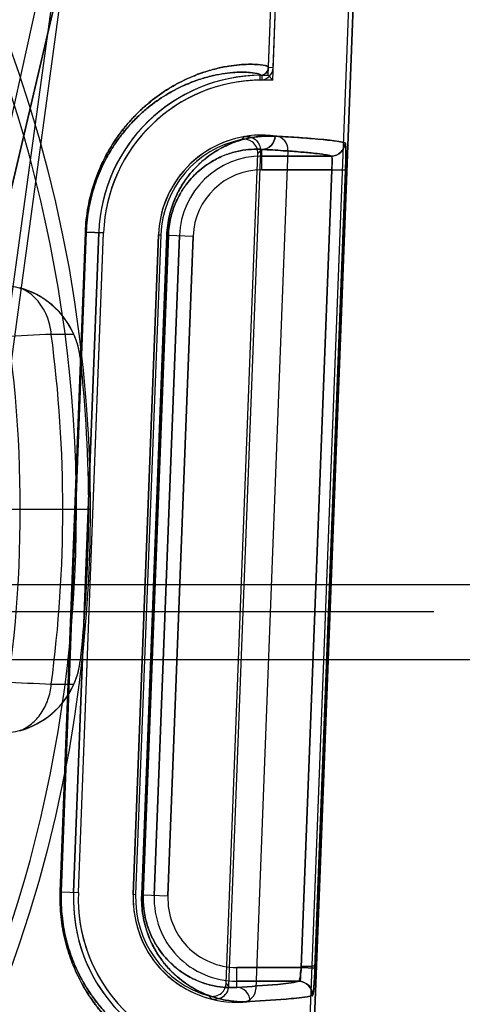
# Model space of a CAD drawing. Header units: millimetres. Extents: x 0 to 297, y 0 to 210.
# Tile 194 of 256: x 56.8239 to 56.9205, y 158.9259 to 159.1408. Entities that reach past the tile are written whole.
import ezdxf

# ---------------------------------------------------------------- set-up
doc = ezdxf.new("R2010")
doc.units = ezdxf.units.MM
doc.header["$LTSCALE"] = 16.335
doc.layers.get('0').update_dxf_attribs({"linetype": 'CONTINUOUS'})
for name, color, linetype in [('AXES_REF', 7, 'CONTINUOUS'), ('INTFCLR_1', 7, 'CONTINUOUS'), ('INTFCLR_144815', 7, 'CONTINUOUS'), ('INTFCLR_72935', 7, 'CONTINUOUS')]:
    doc.layers.add(name, color=color, linetype=linetype)

msp = doc.modelspace()

# ---------------------------------------------------------------- linework, layer by layer
at = {"color": 7, "linetype": 'Continuous'}
for radius in [5.8174969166, 5.817, 5.7797484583]:
    msp.add_circle((57.454730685, 154.8339782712), radius, dxfattribs=at)
msp.add_arc((57.454730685, 154.8339782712), 5.76, 278.2771290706, 261.7228709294, dxfattribs=at)
at = {"layer": 'AXES_REF', "color": 9, "linetype": 'Continuous'}
msp.add_circle((57.454730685, 154.8339782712), 5.3067073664, dxfattribs=at)
at = {"layer": 'INTFCLR_1', "color": 6, "linetype": 'Continuous'}
for p, q in [((56.87819331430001, 159.1304414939), (56.8866577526, 159.3519896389)), ((56.8792505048, 159.1304011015), (56.8877143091, 159.3519326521)), ((56.90357740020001, 159.3510800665), (56.8724361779, 158.5359899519)), ((56.9046339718, 159.351023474), (56.8734941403, 158.5359697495)), ((56.8824480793, 159.1123584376), (56.8754546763, 158.9293131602)), ((56.8356250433, 158.9503657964), (56.8411266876, 159.0943657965)), ((56.8366830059, 158.9503456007), (56.8421846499, 159.0943456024)), ((56.8541759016, 159.0938874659), (56.8486742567, 158.9498874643))]:
    msp.add_line(p, q, dxfattribs=at)
at = {"layer": 'INTFCLR_1', "color": 9, "linetype": 'Continuous'}
for p, q in [((56.8764248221, 159.1276521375), (56.8764135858, 159.1287100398)), ((56.8781933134, 159.1304414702), (56.8792505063, 159.1304011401)), ((56.8767899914, 159.1080753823), (56.8767899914, 159.1125277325)), ((56.8767899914, 159.1110749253), (56.8919546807, 159.1110749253)), ((56.8920279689, 159.1080753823), (56.8767899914, 159.1080753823)), ((56.8920279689, 159.1080753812), (56.8853699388, 158.9339715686)), ((56.8950230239, 159.1079608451), (56.8883648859, 158.9338570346)), ((56.8950230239, 159.1079608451), (56.8920279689, 159.1080753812)), ((56.832733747, 158.9504884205), (56.8382140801, 159.0944893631)), ((56.8384215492, 159.0944893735), (56.8329445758, 158.9504884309)), ((56.8384215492, 159.0944893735), (56.8382140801, 159.0944893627)), ((56.8384215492, 159.0944893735), (56.8421846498, 159.094345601)), ((56.85052442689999, 158.9498039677), (56.85600706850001, 159.093804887)), ((56.8563368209, 159.0938049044), (56.8508592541, 158.9498039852)), ((56.85325005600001, 158.9497126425), (56.8587517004, 159.0937126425)), ((56.85600706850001, 159.0938048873), (56.85633682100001, 159.0938049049)), ((56.85624741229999, 158.9495981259), (56.8617490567, 159.0935981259)), ((56.85633682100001, 159.0938049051), (56.8617490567, 159.0935981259)), ((56.8329445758, 158.9504884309), (56.832733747, 158.9504884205)), ((56.8329445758, 158.9504884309), (56.8366830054, 158.950345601)), ((56.8508592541, 158.9498039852), (56.85052442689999, 158.9498039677)), ((56.8508592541, 158.9498039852), (56.85624741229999, 158.9495981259)), ((56.871288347, 158.9296364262), (56.871288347, 158.9339715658)), ((56.871288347, 158.9339715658), (56.88536993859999, 158.9339715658)), ((56.8853699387, 158.9339715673), (56.8883648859, 158.9338570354)), ((56.8848315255, 158.9309720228), (56.871288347, 158.9309720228))]:
    msp.add_line(p, q, dxfattribs=at)
at = {"layer": 'INTFCLR_1', "color": 6, "linetype": 'Continuous'}
for centre, radius, start, end in [((56.8767899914, 159.093023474), 0.03568855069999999, 90.6042427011, 177.8120294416), ((56.8763944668, 159.1305100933), 0.001800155, 270.608534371, 357.815319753), ((56.8763944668, 159.1305100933), 0.0028581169, 270.6085426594, 357.8145463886), ((56.8767899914, 159.093023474), 0.0346305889, 90.60417744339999, 177.8120271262), ((56.8767899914, 159.093023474), 0.0226305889, 82.21149370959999, 177.8120295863), ((56.87945026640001, 159.1124729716), 0.003, 357.8120301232, 82.21149379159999), ((56.871288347, 158.949023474), 0.03568855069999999, 177.8120294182, 265.0197515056), ((56.871288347, 158.949023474), 0.0346305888, 177.8120298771, 265.0197518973), ((56.871288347, 158.949023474), 0.0226305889, 177.8120296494, 273.4125651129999), ((56.87245686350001, 158.9294276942), 0.003, 273.4125647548, 357.812030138)]:
    msp.add_arc(centre, radius, start, end, dxfattribs=at)
at = {"layer": 'INTFCLR_1', "color": 9, "linetype": 'Continuous'}
for centre, radius, start, end in [((56.8767899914, 159.093023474), 0.0180514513, 90.00000001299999, 177.8120294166), ((56.8767899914, 159.093023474), 0.0150519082, 90.0000000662, 177.8120297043), ((56.871288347, 158.9490234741), 0.0180514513, 177.8120294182, 269.9999999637), ((56.87128834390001, 158.949023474), 0.0150519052, 177.8120290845, 269.9999999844)]:
    msp.add_arc(centre, radius, start, end, dxfattribs=at)
for points, knots in [([(56.8382140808, 159.0944893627), (56.8382843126, 159.0963347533), (56.8386783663, 159.0999125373), (56.8397650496, 159.1041845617), (56.8408947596, 159.1072983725), (56.842075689, 159.110022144), (56.8434061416, 159.1124980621), (56.84484511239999, 159.1147299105), (56.8462399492, 159.1166763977), (56.8480124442, 159.1188237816), (56.8501886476, 159.1210457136), (56.8529239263, 159.1234363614), (56.8562214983, 159.1257691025), (56.8595169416, 159.1275365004), (56.8619706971, 159.1285976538), (56.8641439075, 159.1294087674), (56.8662162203, 159.130021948), (56.8681735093, 159.1304612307), (56.8698650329, 159.1307687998), (56.8717450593, 159.1310031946), (56.8737288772, 159.1311084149), (56.8755995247, 159.1310840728), (56.8770538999, 159.1309222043), (56.8779218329, 159.130706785), (56.87819650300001, 159.1305245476), (56.8781933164, 159.1304415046)], [0, 0, 0, 0, 0.0914600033, 0.1775485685, 0.2176340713, 0.2554117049, 0.3245070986, 0.3565121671, 0.3868849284, 0.4430625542, 0.4942160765, 0.5407449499, 0.622837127, 0.6936370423, 0.7255204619, 0.7551831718, 0.8084811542, 0.8323748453, 0.8545106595, 0.8935971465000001, 0.9261834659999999, 0.9525880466, 0.9869372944, 0.9958842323, 1, 1, 1, 1]), ([(56.8384215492, 159.0944893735), (56.8384885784, 159.0962520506), (56.8387755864, 159.0988637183), (56.83950821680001, 159.1022110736), (56.84018762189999, 159.1045498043), (56.8409735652, 159.1067235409), (56.84209726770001, 159.1093241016), (56.84336322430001, 159.1116879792), (56.8447325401, 159.1138186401), (56.8460593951, 159.1156760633), (56.8477453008, 159.1177246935), (56.8498152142, 159.1198438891), (56.8524159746, 159.1221224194), (56.8555507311, 159.1243441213), (56.8586838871, 159.1260254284), (56.8610158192, 159.1270330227), (56.8630809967, 159.1278019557), (56.86616973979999, 159.1287123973), (56.8694345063, 159.129256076), (56.8721595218, 159.1293913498), (56.87402774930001, 159.1293568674), (56.87514721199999, 159.1291864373), (56.8764236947, 159.128955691), (56.87641358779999, 159.1287100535)], [0, 0, 0, 0, 0.0917842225, 0.1360970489, 0.1782041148, 0.2184084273, 0.2562887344, 0.3255446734, 0.3576106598, 0.3880326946, 0.4442782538, 0.4954661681, 0.5420028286, 0.6240531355, 0.6947612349, 0.7265873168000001, 0.7561881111, 0.8093550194, 0.8941409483, 0.9266188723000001, 0.9529352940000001, 0.9872078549, 1, 1, 1, 1]), ([(56.85600706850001, 159.0938048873), (56.8560343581, 159.0945216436), (56.85615603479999, 159.0959341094), (56.8565288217, 159.0979778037), (56.8570583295, 159.0998837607), (56.8577036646, 159.1016181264), (56.8584306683, 159.1031806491), (56.859212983, 159.1045824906), (56.8600331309, 159.1058401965), (56.8611256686, 159.1073006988), (56.8625296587, 159.1088685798), (56.8642764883, 159.110437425), (56.8660084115, 159.1117072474), (56.8681988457, 159.1130251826), (56.87086754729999, 159.1142130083), (56.8739851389, 159.1150688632), (56.8768949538, 159.1154526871), (56.8787617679, 159.1154623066), (56.8796518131, 159.1154127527)], [0, 0, 0, 0, 0.0603917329, 0.1191479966, 0.1746695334, 0.2267256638, 0.2747796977, 0.319630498, 0.3617782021, 0.4011015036, 0.4731155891, 0.5385576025, 0.5984479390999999, 0.6536487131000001, 0.7535648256, 0.8432655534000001, 0.9249457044, 1, 1, 1, 1]), ([(56.8796518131, 159.1154127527), (56.8796236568, 159.1146718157), (56.87901375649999, 159.1131718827), (56.87750891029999, 159.1125265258), (56.876789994, 159.1125223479)], [0, 0, 0, 0, 0.5077181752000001, 1, 1, 1, 1]), ([(56.8919546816, 159.1110776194), (56.8927000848, 159.11107874), (56.8942507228, 159.1116877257), (56.8949155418, 159.1132134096), (56.8949474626, 159.1139599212)], [0, 0, 0, 0, 0.499400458, 1, 1, 1, 1]), ([(56.8949474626, 159.1139599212), (56.8949943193, 159.1139462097), (56.895021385, 159.1137324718), (56.8951052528, 159.1131959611), (56.8951052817, 159.1121168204), (56.8951040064, 159.1103043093), (56.8950586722, 159.1088930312), (56.8950230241, 159.107960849)], [0, 0, 0, 0, 0.024337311, 0.08368444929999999, 0.3011463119, 0.5349725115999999, 1, 1, 1, 1]), ([(56.85633682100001, 159.0938049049), (56.8563605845, 159.09443002), (56.8564664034, 159.0956617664), (56.8567904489, 159.0974438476), (56.8572506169, 159.0991054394), (56.857811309, 159.1006169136), (56.85844285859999, 159.1019780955), (56.8593194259, 159.1035529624), (56.8604919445, 159.1052381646), (56.8619997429, 159.1069240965), (56.863514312, 159.1082847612), (56.86501481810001, 159.109383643), (56.8669103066, 159.1105206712), (56.869217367, 159.1115409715), (56.87190948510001, 159.1122663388), (56.8744178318, 159.1125848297), (56.87602472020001, 159.1125719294), (56.876789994, 159.1125223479)], [0, 0, 0, 0, 0.06077119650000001, 0.119883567, 0.1757202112, 0.228045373, 0.2763195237, 0.3213473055, 0.4030168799, 0.4751477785, 0.5406117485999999, 0.6004496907, 0.6555406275, 0.7551100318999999, 0.844349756, 0.9255009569, 1, 1, 1, 1]), ([(56.8919546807, 159.1110749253), (56.8914936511, 159.1112109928), (56.8902785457, 159.111426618), (56.8880497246, 159.1117077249), (56.885009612, 159.1119873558), (56.881167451, 159.1122700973), (56.8783377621, 159.1124408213), (56.8767899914, 159.1125277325)], [0, 0, 0, 0, 0.0945749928, 0.2419709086, 0.4422842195, 0.6949987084, 1, 1, 1, 1]), ([(56.8919546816, 159.1110776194), (56.8920434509, 159.1110645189), (56.89208107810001, 159.1106407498), (56.892128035, 159.110108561), (56.8920968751, 159.109140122), (56.8920568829, 159.1084534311), (56.892027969, 159.1080753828)], [0, 0, 0, 0, 0.0888639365, 0.3052811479, 0.6245104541, 1, 1, 1, 1]), ([(56.8698325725, 158.9116074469), (56.8698293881, 158.9115236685), (56.869533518, 158.9113646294), (56.86864163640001, 158.9112189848), (56.8671571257, 158.9111733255), (56.8652702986, 158.9112992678), (56.8632857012, 158.9115640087), (56.860944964, 158.9120474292), (56.8587808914, 158.9126727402), (56.8568817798, 158.9133523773), (56.8547287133, 158.914235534), (56.8518310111, 158.915685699), (56.84817230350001, 158.9180431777), (56.84505838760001, 158.9206461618), (56.8425190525, 158.9232584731), (56.84053687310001, 158.9256417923), (56.8389541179, 158.9279092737), (56.8377267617, 158.9299496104), (56.8364767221, 158.9322784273), (56.835354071, 158.9348379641), (56.83439921, 158.9376268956), (56.833760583, 158.9399408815), (56.8332450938, 158.9424153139), (56.8327542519, 158.9459361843), (56.8326641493, 158.9486596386), (56.8327337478, 158.9504884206)], [0, 0, 0, 0, 0.0041551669, 0.0132580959, 0.0481243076, 0.0748328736, 0.1077100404, 0.1470306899, 0.1932725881, 0.2191906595, 0.2469744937, 0.3085725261, 0.3794842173, 0.4622375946, 0.5090695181, 0.559902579, 0.6157039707, 0.6459269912, 0.6778698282, 0.7466574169, 0.7841249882, 0.8239039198, 0.8655496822, 0.9092975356, 1, 1, 1, 1]), ([(56.86819014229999, 158.9134696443), (56.8681813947, 158.9132204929), (56.8668655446, 158.913100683), (56.8657265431, 158.9130147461), (56.8638394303, 158.9131328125), (56.86198574, 158.9133743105), (56.8597530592, 158.9138279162), (56.8577014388, 158.9144176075), (56.8558974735, 158.9150608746), (56.853852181, 158.9158982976), (56.8510985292, 158.9172761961), (56.8476213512, 158.9195199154), (56.844661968, 158.9219998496), (56.8422483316, 158.924490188), (56.8403636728, 158.9267636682), (56.83885888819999, 158.9289271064), (56.83769191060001, 158.9308742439), (56.83650301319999, 158.9330976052), (56.8354354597, 158.9355413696), (56.8345275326, 158.9382042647), (56.8339202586, 158.940414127), (56.8334301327, 158.9427773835), (56.8329635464, 158.9461404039), (56.8328781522, 158.9487416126), (56.8329445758, 158.9504884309)], [0, 0, 0, 0, 0.0129807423, 0.0477584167, 0.0743718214, 0.1071336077, 0.1463246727, 0.1924294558, 0.2182789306, 0.2459961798, 0.3074734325, 0.3782949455, 0.4610117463, 0.5078559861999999, 0.5587285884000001, 0.6146033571, 0.6448784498, 0.6768851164, 0.7458380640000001, 0.7834096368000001, 0.8233079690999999, 0.8650868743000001, 0.9089813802, 1, 1, 1, 1]), ([(56.8741626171, 158.9265223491), (56.8732415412, 158.9264686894), (56.8713120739, 158.9264784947), (56.8683085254, 158.9268891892), (56.8650938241, 158.9278048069), (56.8623462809, 158.9290780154), (56.8600941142, 158.9304959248), (56.8583176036, 158.9318663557), (56.8565356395, 158.9335630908), (56.8547913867, 158.9356516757), (56.8534633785, 158.9377288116), (56.8524932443, 158.9396630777), (56.8518076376, 158.9413424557), (56.8512201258, 158.9432177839), (56.8506101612, 158.9460368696), (56.8504664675, 158.9482816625), (56.8505244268, 158.949803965)], [0, 0, 0, 0, 0.0741886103, 0.15467214, 0.2430392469, 0.3420070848, 0.3969611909, 0.4567875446, 0.5221129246, 0.5944261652, 0.6750844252, 0.7197030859, 0.7682915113, 0.8207824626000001, 0.8775040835, 1, 1, 1, 1]), ([(56.871288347, 158.9296364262), (56.8704972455, 158.9295827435), (56.86883795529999, 158.9295770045), (56.8662509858, 158.9299135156), (56.863477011, 158.9306900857), (56.8611034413, 158.9317827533), (56.859155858, 158.9330054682), (56.8576176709, 158.9341909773), (56.8560736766, 158.9356619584), (56.85456138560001, 158.9374759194), (56.8534098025, 158.9392818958), (56.8525681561, 158.9409651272), (56.85197303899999, 158.9424278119), (56.8514629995, 158.9440618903), (56.8509333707, 158.9465195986), (56.8508087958, 158.9484765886), (56.850859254, 158.9498039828)], [0, 0, 0, 0, 0.0735932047, 0.1535160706, 0.2413891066, 0.3399767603, 0.3948063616, 0.4545689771, 0.5199102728, 0.5923421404, 0.6732489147, 0.7180521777, 0.7668746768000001, 0.8196513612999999, 0.8767118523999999, 1, 1, 1, 1]), ([(56.871288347, 158.9296364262), (56.8742732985, 158.9298118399), (56.8787790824, 158.9301790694), (56.88334115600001, 158.9305505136), (56.8848315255, 158.9309720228)], [0, 0, 0, 0, 0.6587678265, 1, 1, 1, 1]), ([(56.8741626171, 158.9265223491), (56.874187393, 158.9272997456), (56.8736277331, 158.9289223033), (56.8720431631, 158.929632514), (56.871288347, 158.9296364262)], [0, 0, 0, 0, 0.5074920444, 1, 1, 1, 1]), ([(56.8878237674, 158.9278579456), (56.8863197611, 158.9274362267), (56.8817186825, 158.9270651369), (56.87717354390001, 158.9266977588), (56.8741626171, 158.9265223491)], [0, 0, 0, 0, 0.3411963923, 1, 1, 1, 1])]:
    msp.add_open_spline(points, degree=3, knots=knots, dxfattribs=at)
at = {"layer": 'INTFCLR_1', "color": 6, "linetype": 'Continuous'}
msp.add_open_spline([(56.8796521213, 159.1154127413), (56.8806185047, 159.1153589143), (56.8824841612, 159.1152498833), (56.885198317, 159.1150727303), (56.8877208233, 159.1148835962), (56.8900174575, 159.1146872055), (56.8924045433, 159.1144197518), (56.8940327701, 159.1142274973), (56.89494714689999, 159.1139599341)], degree=3, knots=[0, 0, 0, 0, 0.1888411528, 0.3646278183, 0.5306524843, 0.6824449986, 0.8141169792, 1, 1, 1, 1], dxfattribs=at)
at = {"layer": 'INTFCLR_1', "color": 7, "linetype": 'Continuous'}
for points, knots in [([(56.8853699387, 158.9339715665), (56.8853551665, 158.9337784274), (56.8852927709, 158.9330224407), (56.8851540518, 158.9319616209), (56.8850270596, 158.9313229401), (56.8848694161, 158.9309039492), (56.8847952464, 158.930953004)], [0, 0, 0, 0, 0.1868010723, 0.7451097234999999, 0.9142443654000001, 1, 1, 1, 1]), ([(56.88536993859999, 158.9339715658), (56.88533216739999, 158.9334855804), (56.8851049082, 158.9326633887), (56.8853576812, 158.9310452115), (56.8848315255, 158.9309720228)], [0, 0, 0, 0, 0.4785158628, 1, 1, 1, 1]), ([(56.8877871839, 158.9278199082), (56.8878995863, 158.9276725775), (56.8880377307, 158.9289347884), (56.88814272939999, 158.9296708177), (56.88827390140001, 158.9317672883), (56.8883358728, 158.9330983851), (56.8883648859, 158.9338570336)], [0, 0, 0, 0, 0.09135910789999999, 0.3072878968, 0.6257122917, 1, 1, 1, 1]), ([(56.8883648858, 158.9338570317), (56.88834365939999, 158.9333022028), (56.8882947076, 158.9322354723), (56.8881887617, 158.9302280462), (56.8880242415, 158.9287834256), (56.8878237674, 158.9278579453)], [0, 0, 0, 0, 0.2762995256, 0.5314413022, 1, 1, 1, 1]), ([(56.8877871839, 158.9278199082), (56.8878207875, 158.9286071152), (56.887222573, 158.9302779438), (56.8855785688, 158.9309569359), (56.8847952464, 158.930953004)], [0, 0, 0, 0, 0.501461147, 1, 1, 1, 1]), ([(56.8848315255, 158.9309720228), (56.88561303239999, 158.9309711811), (56.88724397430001, 158.9302958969), (56.8878527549, 158.9286398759), (56.8878237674, 158.9278579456)], [0, 0, 0, 0, 0.4996930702, 1, 1, 1, 1])]:
    msp.add_open_spline(points, degree=3, knots=knots, dxfattribs=at)
at = {"layer": 'INTFCLR_144815', "color": 9, "linetype": 'Continuous'}
for p, q in [((56.81628378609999, 159.0380882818), (56.8708303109, 159.4333639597)), ((56.8715963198, 159.3439269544), (56.81668219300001, 159.0953909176)), ((56.82007760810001, 159.0953909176), (56.878164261, 159.3439269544)), ((56.8203305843, 159.0963134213), (56.8779860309, 159.3430044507)), ((56.8586288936, 159.3350078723), (56.8181840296, 159.0383714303)), ((56.8357171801, 159.0721321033), (56.8307712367, 159.0721545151)), ((56.8371278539, 159.0668542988), (56.837123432, 159.0668938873)), ((56.1647898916, 159.0175382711), (56.9203359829, 159.0175382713)), ((56.17078897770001, 159.0116429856), (56.9143368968, 159.0116429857)), ((56.8371234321, 159.001062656), (56.8371278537, 159.0011022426)), ((56.83077124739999, 158.9958021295), (56.8357172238, 158.9958245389))]:
    msp.add_line(p, q, dxfattribs=at)
at = {"layer": 'INTFCLR_144815', "color": 6, "linetype": 'Continuous'}
for p, q in [((56.82038936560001, 159.0339782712), (56.8362786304, 159.0339782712)), ((56.8362786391, 159.0339782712), (56.8392786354, 159.0339782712)), ((56.83627865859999, 159.0339782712), (56.8392786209, 159.0339782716)), ((56.9203359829, 159.0175382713), (56.9391857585, 159.0175382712)), ((56.9379023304, 159.0011117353), (56.1472235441, 159.0011117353))]:
    msp.add_line(p, q, dxfattribs=at)
at = {"layer": 'INTFCLR_144815', "color": 9, "linetype": 'Continuous'}
msp.add_circle((56.5425629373, 159.0339782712), 0.2967156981, dxfattribs=at)
for centre, radius, start, end in [((56.54256294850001, 159.0340306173), 0.2937157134, 359.9897886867, 180.0102112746), ((57.0488264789, 154.6727309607), 4.4048242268, 92.83751476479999, 93.1080322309), ((56.5425629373, 159.0339782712), 0.2907257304, 352.4544928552, 7.5455071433), ((56.5425629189, 159.0339259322), 0.2937157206, 179.9897900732, 0.0102098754), ((57.0491950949, 163.4024870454), 4.4120950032, 266.8923007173, 267.1623723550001)]:
    msp.add_arc(centre, radius, start, end, dxfattribs=at)
at = {"layer": 'INTFCLR_144815', "color": 6, "linetype": 'Continuous'}
for centre, radius, start, end in [((56.5425629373, 159.0339782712), 0.2814304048, 350.0000000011, 9.9999999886), ((56.8192439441, 159.0648597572), 0.0179947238, 6.364865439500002, 88.4911031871), ((56.81923195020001, 159.0649134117), 0.0179962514, 23.6480536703, 75.07138540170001), ((56.8191920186, 159.0648876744), 0.0180433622, 6.384098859, 23.6720560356), ((56.5425629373, 159.0339782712), 0.2963938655, 353.6277518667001, 6.372248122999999), ((56.81924394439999, 159.0030967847), 0.0179947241, 271.5088958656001, 353.6351355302), ((56.81919187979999, 159.0030687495), 0.0180434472, 336.3284655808, 353.6163241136), ((56.8192319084, 159.0030431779), 0.017996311, 284.9287043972, 336.3518619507)]:
    msp.add_arc(centre, radius, start, end, dxfattribs=at)
at = {"layer": 'INTFCLR_144815', "color": 9, "linetype": 'Continuous'}
for points, knots in [([(56.8307712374, 159.0721545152), (56.8307096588, 159.0728346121), (56.830485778, 159.0742122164), (56.8298411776, 159.0762242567), (56.828870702, 159.0781271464), (56.8275970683, 159.0798097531), (56.825955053, 159.0812865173), (56.8246281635, 159.0820147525), (56.82386802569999, 159.0823019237)], [0, 0, 0, 0, 0.1587862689, 0.3232324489, 0.4893702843, 0.6531213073, 0.8110563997, 1, 1, 1, 1]), ([(56.8238679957, 158.9856545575), (56.82479904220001, 158.986006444), (56.8265965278, 158.987068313), (56.8287241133, 158.9894477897), (56.8301979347, 158.992438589), (56.8306681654, 158.9946635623), (56.83077124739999, 158.9958021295)], [0, 0, 0, 0, 0.2318302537, 0.4763818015, 0.7337212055, 1, 1, 1, 1])]:
    msp.add_open_spline(points, degree=3, knots=knots, dxfattribs=at)
at = {"layer": 'INTFCLR_72935', "color": 6, "linetype": 'Continuous'}
for p, q in [((56.87812723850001, 159.1287120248), (56.8866577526, 159.3519896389)), ((56.8791455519, 159.127654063), (56.88771399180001, 159.3519243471)), ((56.9035763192, 159.3510517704), (56.8724357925, 158.5359798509)), ((56.8734941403, 158.5359697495), (56.9046339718, 159.351023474)), ((56.8767899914, 159.1287120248), (56.87812723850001, 159.1287120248)), ((56.87812723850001, 159.1287120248), (56.8791455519, 159.127654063)), ((56.8791455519, 159.1276540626), (56.8767899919, 159.1276540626)), ((56.8689719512, 158.9305424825), (56.87589045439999, 159.1116273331)), ((56.876440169, 159.1122659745), (56.8694713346, 158.9298637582)), ((56.8411266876, 159.0943657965), (56.8356250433, 158.9503657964)), ((56.836683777, 158.9503657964), (56.8421854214, 159.0943657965)), ((56.8486742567, 158.9498874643), (56.8541759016, 159.0938874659)), ((56.8547008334, 159.0938774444), (56.849199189, 158.9498774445))]:
    msp.add_line(p, q, dxfattribs=at)
at = {"layer": 'INTFCLR_72935', "color": 9, "linetype": 'Continuous'}
for p, q in [((56.8767899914, 159.1287120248), (56.8767899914, 159.1276540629)), ((56.8767899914, 159.1080753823), (56.8767899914, 159.1125277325)), ((56.8919546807, 159.1110749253), (56.8767899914, 159.1110749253)), ((56.8767899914, 159.1080753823), (56.8920279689, 159.1080753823)), ((56.88536993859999, 158.9339715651), (56.892027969, 159.1080753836)), ((56.8883648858, 158.9338570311), (56.895023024, 159.1079608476)), ((56.892027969, 159.1080753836), (56.895023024, 159.1079608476)), ((56.8382140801, 159.0944893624), (56.832733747, 158.9504884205)), ((56.8329445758, 158.9504884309), (56.8384215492, 159.0944893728)), ((56.8384215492, 159.0944893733), (56.8382140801, 159.0944893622)), ((56.8421846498, 159.094345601), (56.8384215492, 159.0944893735)), ((56.85600706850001, 159.0938048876), (56.850524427, 158.9498039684)), ((56.8508592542, 158.9498039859), (56.85633682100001, 159.0938049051)), ((56.8587517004, 159.0937126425), (56.85325005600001, 158.9497126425)), ((56.8541759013, 159.0938874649), (56.8547004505, 159.093867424)), ((56.85633682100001, 159.0938049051), (56.85600706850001, 159.0938048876)), ((56.8617490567, 159.0935981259), (56.85624741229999, 158.9495981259)), ((56.85633682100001, 159.0938049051), (56.8617490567, 159.0935981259)), ((56.8329445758, 158.9504884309), (56.832733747, 158.9504884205)), ((56.8329445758, 158.9504884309), (56.8366830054, 158.950345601)), ((56.8491988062, 158.949867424), (56.8486742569, 158.9498874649)), ((56.8508592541, 158.9498039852), (56.85052442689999, 158.9498039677)), ((56.8508592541, 158.9498039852), (56.85624741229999, 158.9495981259)), ((56.871288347, 158.9296364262), (56.871288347, 158.9339715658)), ((56.88536993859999, 158.9339715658), (56.871288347, 158.9339715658)), ((56.871288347, 158.9309720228), (56.8848315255, 158.9309720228))]:
    msp.add_line(p, q, dxfattribs=at)
at = {"layer": 'INTFCLR_72935', "color": 7, "linetype": 'Continuous'}
msp.add_line((56.8883648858, 158.9338570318), (56.88536993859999, 158.9339715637), dxfattribs=at)
at = {"layer": 'INTFCLR_72935', "color": 6, "linetype": 'Continuous'}
for centre, radius, start, end in [((56.8767899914, 159.093023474), 0.03568855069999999, 89.9999999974, 177.812029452), ((56.8767899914, 159.093023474), 0.0346305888, 89.9999992, 177.8120271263), ((56.8767899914, 159.093023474), 0.0226305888, 99.779194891, 177.8120267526), ((56.8767899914, 159.093023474), 0.0221056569, 101.72829084, 177.8120295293), ((56.871288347, 158.949023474), 0.03568855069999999, 177.812029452, 267.7698936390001), ((56.871288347, 158.949023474), 0.0346305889, 177.8120298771, 269.5192405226), ((56.871288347, 158.949023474), 0.0226305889, 177.8120310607, 255.84486375), ((56.871288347, 158.949023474), 0.0221056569, 177.8120293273, 253.8957679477)]:
    msp.add_arc(centre, radius, start, end, dxfattribs=at)
at = {"layer": 'INTFCLR_72935', "color": 9, "linetype": 'Continuous'}
for centre, radius, start, end in [((56.913689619, 159.0744290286), 0.0577280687, 134.8928101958, 135.8102465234), ((56.9137102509, 159.0796296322), 0.0495397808, 138.7922958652, 139.7668776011), ((56.8767899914, 159.093023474), 0.0180514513, 89.99999998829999, 177.8120294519), ((56.8767899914, 159.093023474), 0.0150519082, 90.0000000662, 177.8120297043), ((56.869977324, 158.9490803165), 0.0370595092, 177.8224634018, 180.0878812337), ((56.8705645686, 158.9490556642), 0.0197195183, 177.8252037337, 180.0936428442), ((56.871288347, 158.9490234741), 0.0180514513, 177.8120294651, 270.0000000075), ((56.871288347, 158.949023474), 0.0150519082, 177.8120295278, 270.0000000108), ((56.9091229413, 158.9595612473), 0.0495397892, 215.8571811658, 216.8317627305), ((56.9094991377, 158.9647482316), 0.0577280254, 219.8138116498, 220.7312486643)]:
    msp.add_arc(centre, radius, start, end, dxfattribs=at)
for points, knots in [([(56.8781933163, 159.130441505), (56.8781965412, 159.1305255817), (56.8779166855, 159.1307088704), (56.8770409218, 159.1309245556), (56.8755745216, 159.1310857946), (56.87369554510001, 159.1311077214), (56.8717117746, 159.1310000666), (56.86936034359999, 159.1307044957), (56.8671730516, 159.1302560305), (56.8652413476, 159.129733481), (56.8630377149, 159.1290286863), (56.8600486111, 159.1278207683), (56.8562322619, 159.1257755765), (56.8533260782, 159.1237216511), (56.8513317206, 159.1220448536), (56.8498709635, 159.1207209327), (56.8480241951, 159.1188360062), (56.84626040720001, 159.1167022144), (56.8448681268, 159.1147636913), (56.8434250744, 159.1125309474), (56.8420900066, 159.1100517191), (56.8409048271, 159.107323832), (56.8400759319, 159.1050440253), (56.8393590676, 159.1025892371), (56.8385867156, 159.0990774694), (56.8382844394, 159.0963380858), (56.8382140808, 159.0944893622)], [0, 0, 0, 0, 0.004166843, 0.01323266, 0.0478814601, 0.074389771, 0.1069938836, 0.1459556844, 0.1917372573, 0.2174125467, 0.245035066, 0.3062784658, 0.3767752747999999, 0.459027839, 0.4819270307, 0.5057988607, 0.5566382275, 0.6124649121, 0.6427089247, 0.6747950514, 0.7440799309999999, 0.7818305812, 0.8220218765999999, 0.8641331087, 0.9083783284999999, 1, 1, 1, 1]), ([(56.87641358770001, 159.128710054), (56.876423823, 159.1289589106), (56.8751315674, 159.1291872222), (56.87400489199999, 159.1293591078), (56.8721274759, 159.1293907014), (56.8702742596, 159.1292965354), (56.86803181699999, 159.1290232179), (56.8659580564, 159.1286021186), (56.8641230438, 159.1281089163), (56.8620295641, 159.1274419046), (56.85918874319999, 159.126295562), (56.85556090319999, 159.1243502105), (56.8524232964, 159.1221286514), (56.8498210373, 159.1198493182), (56.8477564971, 159.1177363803), (56.84607885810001, 159.115700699), (56.8447544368, 159.113850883), (56.84338123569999, 159.1117193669), (56.8421108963, 159.1093523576), (56.8409831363, 159.1067478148), (56.840194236, 159.1045706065), (56.8395118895, 159.1022261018), (56.8387765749, 159.0988716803), (56.8384886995, 159.0962552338), (56.8384215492, 159.0944893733)], [0, 0, 0, 0, 0.012959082, 0.0475293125, 0.073948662, 0.10644388, 0.1452824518, 0.1909325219, 0.2165414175, 0.2440987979, 0.305222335, 0.3756264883, 0.4578355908, 0.5046055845, 0.5554782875, 0.611371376, 0.641663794, 0.6738102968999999, 0.7432547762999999, 0.7811073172, 0.8214170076, 0.8636615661, 0.9080549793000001, 1, 1, 1, 1]), ([(56.8796518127, 159.1154127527), (56.8787635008, 159.1154622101), (56.8769040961, 159.1154528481), (56.8740073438, 159.1150725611), (56.8708977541, 159.114223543), (56.8682254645, 159.1130393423), (56.8660252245, 159.1117188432), (56.8642849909, 159.1104445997), (56.86253470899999, 159.1088737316), (56.8608020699, 159.1069399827), (56.8594550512, 159.1050121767), (56.8584446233, 159.1032084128), (56.8577133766, 159.101641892), (56.8570638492, 159.0999010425), (56.85653350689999, 159.0979978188), (56.856157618, 159.0959475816), (56.8560346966, 159.094530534), (56.85600706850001, 159.0938048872)], [0, 0, 0, 0, 0.07491115, 0.1561199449, 0.2453271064, 0.345430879, 0.4010944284, 0.4611556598, 0.5267563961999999, 0.59876223, 0.6793164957, 0.7241863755, 0.7727217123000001, 0.8247304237, 0.8804609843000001, 0.9388567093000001, 1, 1, 1, 1]), ([(56.87678999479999, 159.1125196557), (56.8775092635, 159.1125238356), (56.8790130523, 159.1131727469), (56.87962365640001, 159.1146718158), (56.8796518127, 159.1154127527)], [0, 0, 0, 0, 0.4924043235, 1, 1, 1, 1]), ([(56.8949474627, 159.1139599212), (56.89491554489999, 159.1132129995), (56.8942516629, 159.111685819), (56.8926999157, 159.1110792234), (56.8919546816, 159.1110776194)], [0, 0, 0, 0, 0.5007929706, 1, 1, 1, 1]), ([(56.895023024, 159.1079608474), (56.89503777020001, 159.1083464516), (56.8950637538, 159.1091045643), (56.8950911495, 159.1102033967), (56.89510929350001, 159.1112918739), (56.8951028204, 159.1122724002), (56.8950992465, 159.1131452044), (56.8950248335, 159.1136045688), (56.8950160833, 159.1139398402), (56.8949474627, 159.1139599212)], [0, 0, 0, 0, 0.1923988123, 0.3780628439, 0.5486260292, 0.7331187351, 0.8743091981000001, 0.9643516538, 1, 1, 1, 1]), ([(56.87678999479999, 159.1125196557), (56.87602628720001, 159.1125692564), (56.874425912, 159.1125789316), (56.8719288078, 159.1122658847), (56.8692437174, 159.1115465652), (56.86693330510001, 159.1105301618), (56.8650295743, 159.109391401), (56.8635217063, 159.1082890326), (56.8620042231, 159.1069270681), (56.8605012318, 159.1052475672), (56.8593318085, 159.1035708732), (56.8584549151, 159.1020010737), (56.8578194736, 159.1006363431), (56.8572554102, 159.0991199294), (56.8567944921, 159.0974608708), (56.85646780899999, 159.0956732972), (56.85636082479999, 159.0944376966), (56.85633682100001, 159.0938049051)], [0, 0, 0, 0, 0.0743534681, 0.1550331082, 0.243792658, 0.3435243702, 0.3990981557, 0.4590751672, 0.5247074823, 0.5968389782, 0.6775819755, 0.7227186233, 0.7714095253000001, 0.8236901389, 0.8797311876, 0.9384776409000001, 1, 1, 1, 1]), ([(56.8767899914, 159.1125277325), (56.8783382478, 159.112440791), (56.8811684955, 159.1122700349), (56.8850110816, 159.1119872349), (56.88805091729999, 159.1117076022), (56.89027917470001, 159.1114265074), (56.89149385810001, 159.1112109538), (56.8919546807, 159.1110749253)], [0, 0, 0, 0, 0.3050970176, 0.5578258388, 0.7581134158, 0.9054662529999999, 1, 1, 1, 1]), ([(56.8920279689, 159.1080753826), (56.8920428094, 159.1082683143), (56.8920928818, 159.1090274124), (56.8921395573, 159.1100324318), (56.89207954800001, 159.1107491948), (56.892024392, 159.1110666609), (56.8919546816, 159.1110776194)], [0, 0, 0, 0, 0.1915218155, 0.760651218, 0.9301555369, 1, 1, 1, 1]), ([(56.8327337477, 158.9504884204), (56.83269844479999, 158.9495596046), (56.8326946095, 158.9477256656), (56.8328820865, 158.9450211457), (56.83324361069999, 158.9424252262), (56.833755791, 158.9399643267), (56.834390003, 158.9376553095), (56.83534181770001, 158.9348725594), (56.8367018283, 158.931758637), (56.8382880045, 158.9289571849), (56.83960596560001, 158.9269745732), (56.8408834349, 158.9252273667), (56.8422037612, 158.9236343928), (56.8435563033, 158.9221922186), (56.845410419, 158.9203529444), (56.84814994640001, 158.9180610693), (56.85180592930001, 158.9156990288), (56.8547102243, 158.9142481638), (56.85686655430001, 158.9133600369), (56.8587675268, 158.912674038), (56.8609406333, 158.9120510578), (56.8632920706, 158.9115593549), (56.8652879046, 158.9113004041), (56.8671749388, 158.911172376), (56.8686528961, 158.9112194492), (56.8695386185, 158.9113664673), (56.8698294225, 158.9115247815), (56.8698325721, 158.9116074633)], [0, 0, 0, 0, 0.0460639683, 0.0907938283, 0.1342491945, 0.1758523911, 0.2152801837, 0.2528389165, 0.3215341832, 0.3833280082, 0.4121180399, 0.4394821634, 0.4905668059, 0.5145217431, 0.5374476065, 0.6199809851, 0.6909393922, 0.7527072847, 0.7805703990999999, 0.8064817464, 0.8528334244, 0.8924454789, 0.9255124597, 0.9522456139, 0.9869083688, 0.9958994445, 1, 1, 1, 1]), ([(56.8329180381, 158.9490237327), (56.83291999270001, 158.9477623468), (56.8330303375, 158.9456617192), (56.83342871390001, 158.9427868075), (56.8339151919, 158.9404362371), (56.8345193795, 158.9382313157), (56.8354227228, 158.9355739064), (56.8367176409, 158.9326020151), (56.8382258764, 158.9299276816), (56.839479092, 158.9280351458), (56.8406930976, 158.926367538), (56.8432385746, 158.9232908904), (56.8468455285, 158.920023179), (56.85107545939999, 158.9172892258), (56.8538338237, 158.9159064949), (56.85588306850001, 158.9150663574), (56.8576899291, 158.9144211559), (56.85974859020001, 158.9138288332), (56.8619926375, 158.9133723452), (56.8638561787, 158.9131321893), (56.8657436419, 158.9130145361), (56.8668787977, 158.9130999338), (56.8681818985, 158.9132235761), (56.8681905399, 158.913469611)], [0, 0, 0, 0, 0.0673984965, 0.1121470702, 0.1549824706, 0.1955616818, 0.234224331, 0.304879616, 0.3684131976, 0.3980066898, 0.4261284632, 0.4785887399, 0.6112138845, 0.6839464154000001, 0.7472281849, 0.7757461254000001, 0.8022566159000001, 0.8496911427, 0.8902052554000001, 0.9240245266, 0.9513618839, 0.9868457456, 1, 1, 1, 1]), ([(56.85052442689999, 158.9498039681), (56.8504949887, 158.9490307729), (56.8505157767, 158.9475064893), (56.8507715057, 158.94529891), (56.8512130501, 158.9432460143), (56.851793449, 158.9413828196), (56.8524740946, 158.939705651), (56.8532242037, 158.9382018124), (56.8540236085, 158.9368519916), (56.8551014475, 158.9352834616), (56.8565040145, 158.9335980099), (56.8582711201, 158.9319068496), (56.8600390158, 158.9305346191), (56.86228992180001, 158.9291079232), (56.86504534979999, 158.927821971), (56.8682773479, 158.9268946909), (56.8712984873, 158.9264787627), (56.87323867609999, 158.9264685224), (56.8741626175, 158.9265223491)], [0, 0, 0, 0, 0.0622044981, 0.1222938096, 0.1783781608, 0.2307697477, 0.278983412, 0.3237355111, 0.3657501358, 0.404995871, 0.4766465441, 0.5415712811, 0.6012693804, 0.6562551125, 0.7555681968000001, 0.8445021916, 0.9255956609, 1, 1, 1, 1]), ([(56.8508450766, 158.9490234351), (56.8508467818, 158.9479578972), (56.8509866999, 158.9462807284), (56.85145685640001, 158.9440868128), (56.8519605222, 158.9424633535), (56.8525515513, 158.9410024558), (56.8537332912, 158.9386246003), (56.8554137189, 158.9362971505), (56.8575772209, 158.9342264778), (56.85910805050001, 158.9330388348), (56.8610550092, 158.9318083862), (56.8634353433, 158.9307046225), (56.8662244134, 158.929918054), (56.8688265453, 158.9295769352), (56.8704949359, 158.9295828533), (56.871288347, 158.9296364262)], [0, 0, 0, 0, 0.1013652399, 0.1591879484, 0.2132160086, 0.2628550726, 0.3089280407, 0.4657251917, 0.5322644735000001, 0.5934622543, 0.6496922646, 0.751117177, 0.8417873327, 0.9243505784, 1, 1, 1, 1]), ([(56.8848315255, 158.9309720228), (56.8833411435, 158.9305505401), (56.87877908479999, 158.9301790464), (56.8742732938, 158.9298118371), (56.871288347, 158.9296364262)], [0, 0, 0, 0, 0.3412332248, 1, 1, 1, 1]), ([(56.8878237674, 158.9278579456), (56.8878527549, 158.9286398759), (56.88724397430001, 158.9302958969), (56.88561303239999, 158.9309711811), (56.8848315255, 158.9309720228)], [0, 0, 0, 0, 0.5003069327, 1, 1, 1, 1]), ([(56.8741626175, 158.9265223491), (56.8741873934, 158.9272997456), (56.8736277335, 158.9289223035), (56.8720431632, 158.929632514), (56.871288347, 158.9296364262)], [0, 0, 0, 0, 0.507492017, 1, 1, 1, 1]), ([(56.8741626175, 158.9265223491), (56.8771735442, 158.9266977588), (56.8817186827, 158.9270651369), (56.8863197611, 158.9274362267), (56.8878237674, 158.9278579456)], [0, 0, 0, 0, 0.6588035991, 1, 1, 1, 1])]:
    msp.add_open_spline(points, degree=3, knots=knots, dxfattribs=at)
at = {"layer": 'INTFCLR_72935', "color": 6, "linetype": 'Continuous'}
msp.add_open_spline([(56.87819331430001, 159.1304414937), (56.8781724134, 159.1298945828), (56.877933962, 159.1290171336), (56.8773866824, 159.1290113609)], degree=3, dxfattribs=at)
for points, knots in [([(56.87589045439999, 159.1116273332), (56.8759091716, 159.1121172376), (56.8756965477, 159.1131192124), (56.8745184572, 159.1145296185), (56.87307832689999, 159.1148299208), (56.8722965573, 159.1146676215)], [0, 0, 0, 0, 0.2761912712, 0.5501956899, 1, 1, 1, 1]), ([(56.8729461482, 159.1153252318), (56.8734197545, 159.1154068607), (56.8744232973, 159.1153344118), (56.8759592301, 159.1143907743), (56.87647001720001, 159.1130472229), (56.876440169, 159.1122659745)], [0, 0, 0, 0, 0.2757415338, 0.5514262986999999, 1, 1, 1, 1]), ([(56.89494714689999, 159.1139599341), (56.8945075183, 159.1140886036), (56.89338120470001, 159.1142910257), (56.8914025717, 159.1145466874), (56.8888995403, 159.114788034), (56.8860207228, 159.1150158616), (56.88289802, 159.1152253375), (56.88074767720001, 159.115351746), (56.87965212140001, 159.1154127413)], [0, 0, 0, 0, 0.08936447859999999, 0.222530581, 0.389450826, 0.5797688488, 0.7859384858, 1, 1, 1, 1]), ([(56.8651565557, 158.9277852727), (56.865627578, 158.9276492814), (56.8666512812, 158.9276146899), (56.868303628, 158.9284189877), (56.8689414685, 158.9297446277), (56.8689719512, 158.9305424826)], [0, 0, 0, 0, 0.276190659, 0.5501968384, 1, 1, 1, 1]), ([(56.8694713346, 158.9298637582), (56.8694529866, 158.9293835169), (56.8691740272, 158.9284168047), (56.8679324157, 158.9271099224), (56.86651215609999, 158.9268888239), (56.8657540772, 158.9270800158)], [0, 0, 0, 0, 0.275742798, 0.5514269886, 1, 1, 1, 1])]:
    msp.add_open_spline(points, degree=3, knots=knots, dxfattribs=at)
at = {"layer": 'INTFCLR_72935', "color": 7, "linetype": 'Continuous'}
for points, knots in [([(56.8848315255, 158.9309720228), (56.8849258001, 158.9309851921), (56.88502229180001, 158.9313904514), (56.8851592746, 158.9319392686), (56.88528568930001, 158.9330000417), (56.88536063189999, 158.9337852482), (56.8853934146, 158.93426141)], [0, 0, 0, 0, 0.08490578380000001, 0.284191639, 0.5742766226, 1, 1, 1, 1]), ([(56.8848315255, 158.9309720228), (56.8853367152, 158.9310425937), (56.8850991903, 158.9326495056), (56.8853306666, 158.9334643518), (56.88536993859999, 158.9339715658)], [0, 0, 0, 0, 0.5006688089, 1, 1, 1, 1]), ([(56.8853934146, 158.93426141), (56.8855705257, 158.9342553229), (56.8863242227, 158.9342387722), (56.8873035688, 158.9342226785), (56.88806127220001, 158.9343375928), (56.88835668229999, 158.9343733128), (56.88838829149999, 158.9344367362)], [0, 0, 0, 0, 0.1762162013, 0.7543682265, 0.9295359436, 1, 1, 1, 1]), ([(56.88838829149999, 158.9344367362), (56.8883751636, 158.9340502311), (56.8883346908, 158.9330991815), (56.8882731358, 158.9318061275), (56.8881994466, 158.9305940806), (56.8881128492, 158.92952433), (56.88804379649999, 158.9286223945), (56.8879167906, 158.9280814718), (56.8878725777, 158.9278716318), (56.8878237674, 158.9278579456)], [0, 0, 0, 0, 0.1751886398, 0.431090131, 0.5870503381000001, 0.7236747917, 0.9223480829, 0.9770360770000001, 1, 1, 1, 1]), ([(56.8878237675, 158.9278579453), (56.8879535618, 158.9283573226), (56.8881513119, 158.9295322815), (56.8882539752, 158.9315439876), (56.88833359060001, 158.9330388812), (56.8883648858, 158.9338570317)], [0, 0, 0, 0, 0.2550022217, 0.5928018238, 1, 1, 1, 1])]:
    msp.add_open_spline(points, degree=3, knots=knots, dxfattribs=at)

doc.saveas('drawing.dxf')
